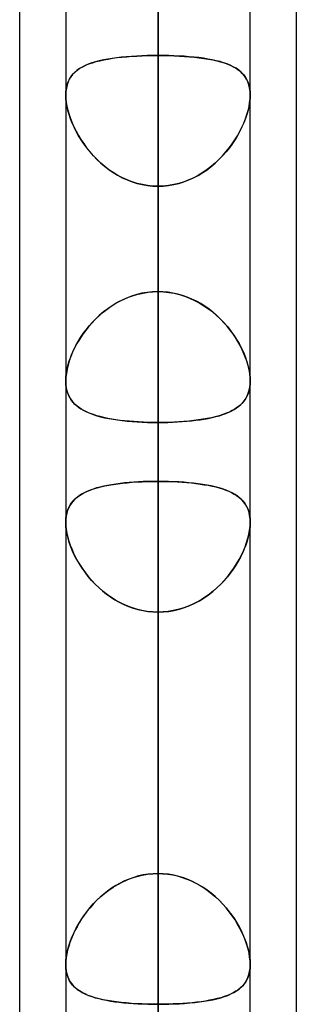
# Model space of a CAD drawing. Header units: millimetres. Extents: x -100 to 120, y -270 to 270.
# Tile 55 of 75: x 47 to 50, y 95 to 106. Entities that reach past the tile are written whole.
import ezdxf

# ---------------------------------------------------------------- set-up
doc = ezdxf.new("R2010")
doc.units = ezdxf.units.MM
doc.layers.add('MAIN-1', color=7, linetype='Continuous')
doc.layers.add('MAIN-2', color=7, linetype='Continuous')

msp = doc.modelspace()

# ---------------------------------------------------------------- linework, layer by layer
at = {"layer": 'MAIN-1'}
for p, q in [((50, 72.595), (50, 139.276)), ((48.489, 0), (48.489, 138.963)), ((46.978, 73.035), (46.978, 138.497)), ((49.496, 0), (49.496, 138.423)), ((47.481, 138.299), (47.481, 0)), ((47.481, 101.948), (47.481, 101.948)), ((47.481, 101.948), (47.481, 101.948)), ((49.496, 101.948), (49.496, 101.948)), ((49.496, 101.948), (49.496, 101.948)), ((47.481, 101.947), (47.481, 101.948)), ((47.481, 101.946), (47.481, 101.947)), ((47.481, 101.947), (47.481, 101.947)), ((47.481, 101.947), (47.481, 101.947)), ((49.496, 101.948), (49.496, 101.948)), ((49.496, 101.948), (49.496, 101.947)), ((49.496, 101.947), (49.496, 101.947)), ((49.496, 101.947), (49.496, 101.947)), ((47.481, 100.409), (47.481, 100.41)), ((47.481, 100.408), (47.481, 100.409)), ((47.481, 100.409), (47.481, 100.409)), ((47.481, 100.407), (47.481, 100.408)), ((47.481, 100.408), (47.481, 100.408)), ((47.481, 100.408), (47.481, 100.408)), ((49.496, 100.413), (49.496, 100.412)), ((49.496, 100.412), (49.496, 100.411)), ((49.496, 100.411), (49.496, 100.41)), ((49.496, 100.41), (49.496, 100.409)), ((49.496, 100.409), (49.496, 100.408)), ((49.496, 100.408), (49.496, 100.407))]:
    msp.add_line(p, q, dxfattribs=at)
at = {"layer": 'MAIN-2'}
for p, q in [((48.489, 139.639), (48.489, 102.922)), ((48.489, 138.963), (48.489, 0)), ((48.489, 101.496), (48.489, 137.625)), ((48.489, 137.431), (48.489, 0)), ((48.489, 0), (48.489, 137.431)), ((48.489, 0), (48.489, 127.737)), ((48.489, 127.737), (48.489, 0)), ((48.489, 126.312), (48.489, 0)), ((48.489, 0), (48.489, 126.312)), ((48.489, 123.922), (48.489, 91.797)), ((48.489, 90.37), (48.489, 121.907)), ((48.489, 0), (48.489, 116.617)), ((48.489, 116.617), (48.489, 0)), ((48.489, 115.192), (48.489, 0)), ((48.489, 0), (48.489, 115.192)), ((48.489, 105.496), (48.489, 115.192)), ((48.489, 115.192), (48.489, 105.496)), ((48.489, 112.619), (48.489, 102.922)), ((48.489, 102.922), (48.489, 112.619)), ((48.489, 100.854), (48.489, 110.545)), ((48.489, 110.545), (48.489, 100.854)), ((48.489, 108.206), (48.489, 80.668)), ((48.489, 106.271), (48.489, 96.58)), ((48.489, 96.58), (48.489, 106.271)), ((48.489, 79.079), (48.489, 106.191)), ((48.256, 105.49), (48.199, 105.486)), ((48.201, 105.487), (48.257, 105.49)), ((48.313, 105.493), (48.256, 105.49)), ((48.257, 105.49), (48.314, 105.493)), ((48.371, 105.494), (48.313, 105.493)), ((48.314, 105.493), (48.372, 105.494)), ((48.43, 105.496), (48.371, 105.494)), ((48.372, 105.494), (48.43, 105.496)), ((48.489, 105.496), (48.43, 105.496)), ((48.43, 105.496), (48.489, 105.496)), ((48.489, 105.496), (48.548, 105.496)), ((48.489, 0), (48.489, 105.496)), ((48.489, 105.496), (48.489, 0)), ((48.547, 105.496), (48.489, 105.496)), ((48.606, 105.494), (48.547, 105.496)), ((48.548, 105.496), (48.607, 105.494)), ((48.663, 105.493), (48.606, 105.494)), ((48.607, 105.494), (48.665, 105.493)), ((48.72, 105.49), (48.663, 105.493)), ((48.665, 105.493), (48.722, 105.49)), ((48.776, 105.487), (48.72, 105.49)), ((48.722, 105.49), (48.778, 105.486)), ((47.693, 105.386), (47.66, 105.37)), ((47.666, 105.373), (47.699, 105.389)), ((47.727, 105.401), (47.693, 105.386)), ((47.699, 105.389), (47.734, 105.404)), ((47.765, 105.415), (47.727, 105.401)), ((47.734, 105.404), (47.772, 105.417)), ((47.805, 105.427), (47.765, 105.415)), ((47.772, 105.417), (47.812, 105.429)), ((47.847, 105.438), (47.805, 105.427)), ((47.812, 105.429), (47.854, 105.439)), ((47.892, 105.448), (47.847, 105.438)), ((47.854, 105.439), (47.898, 105.449)), ((47.939, 105.456), (47.892, 105.448)), ((47.898, 105.449), (47.944, 105.457)), ((47.987, 105.464), (47.939, 105.456)), ((47.944, 105.457), (47.992, 105.465)), ((48.038, 105.471), (47.987, 105.464)), ((47.992, 105.465), (48.042, 105.472)), ((48.09, 105.477), (48.038, 105.471)), ((48.042, 105.472), (48.093, 105.477)), ((48.144, 105.482), (48.09, 105.477)), ((48.093, 105.477), (48.147, 105.482)), ((48.199, 105.486), (48.144, 105.482)), ((48.147, 105.482), (48.201, 105.487)), ((48.831, 105.482), (48.776, 105.487)), ((48.778, 105.486), (48.834, 105.482)), ((48.884, 105.477), (48.831, 105.482)), ((48.834, 105.482), (48.888, 105.477)), ((48.936, 105.472), (48.884, 105.477)), ((48.888, 105.477), (48.94, 105.471)), ((48.986, 105.465), (48.936, 105.472)), ((48.94, 105.471), (48.99, 105.464)), ((49.034, 105.457), (48.986, 105.465)), ((48.99, 105.464), (49.039, 105.456)), ((49.08, 105.449), (49.034, 105.457)), ((49.039, 105.456), (49.086, 105.448)), ((49.124, 105.439), (49.08, 105.449)), ((49.086, 105.448), (49.13, 105.438)), ((49.166, 105.429), (49.124, 105.439)), ((49.13, 105.438), (49.173, 105.427)), ((49.205, 105.417), (49.166, 105.429)), ((49.173, 105.427), (49.213, 105.415)), ((49.243, 105.404), (49.205, 105.417)), ((49.213, 105.415), (49.25, 105.401)), ((49.278, 105.389), (49.243, 105.404)), ((49.25, 105.401), (49.285, 105.386)), ((49.311, 105.373), (49.278, 105.389)), ((49.285, 105.386), (49.317, 105.37)), ((47.556, 105.29), (47.537, 105.264)), ((47.539, 105.267), (47.559, 105.292)), ((47.579, 105.312), (47.556, 105.29)), ((47.559, 105.292), (47.582, 105.315)), ((47.603, 105.333), (47.579, 105.312)), ((47.582, 105.315), (47.607, 105.337)), ((47.63, 105.353), (47.603, 105.333)), ((47.607, 105.337), (47.635, 105.356)), ((47.66, 105.37), (47.63, 105.353)), ((47.635, 105.356), (47.666, 105.373)), ((49.342, 105.356), (49.311, 105.373)), ((49.317, 105.37), (49.347, 105.353)), ((49.37, 105.337), (49.342, 105.356)), ((49.347, 105.353), (49.374, 105.333)), ((49.396, 105.315), (49.37, 105.337)), ((49.374, 105.333), (49.399, 105.312)), ((49.419, 105.292), (49.396, 105.315)), ((49.399, 105.312), (49.421, 105.29)), ((49.439, 105.267), (49.419, 105.292)), ((49.421, 105.29), (49.441, 105.264)), ((47.488, 105.142), (47.496, 105.177)), ((47.495, 105.175), (47.488, 105.141)), ((47.506, 105.208), (47.495, 105.175)), ((47.496, 105.177), (47.507, 105.21)), ((47.52, 105.237), (47.506, 105.208)), ((47.507, 105.21), (47.522, 105.239)), ((47.537, 105.264), (47.52, 105.237)), ((47.522, 105.239), (47.539, 105.267)), ((49.456, 105.239), (49.439, 105.267)), ((49.441, 105.264), (49.457, 105.237)), ((49.47, 105.21), (49.456, 105.239)), ((49.457, 105.237), (49.471, 105.208)), ((49.482, 105.177), (49.47, 105.21)), ((49.471, 105.208), (49.482, 105.175)), ((49.49, 105.142), (49.482, 105.177)), ((49.482, 105.175), (49.49, 105.141)), ((47.481, 105.065), (47.483, 105.105)), ((47.483, 105.104), (47.481, 105.065)), ((47.481, 105.065), (47.483, 105.026)), ((47.483, 105.026), (47.481, 105.065)), ((47.483, 105.105), (47.488, 105.142)), ((47.488, 105.141), (47.483, 105.104)), ((49.495, 105.105), (49.49, 105.142)), ((49.49, 105.141), (49.495, 105.104)), ((49.496, 105.065), (49.495, 105.105)), ((49.495, 105.104), (49.496, 105.065)), ((49.496, 105.065), (49.495, 105.026)), ((49.495, 105.026), (49.496, 105.065)), ((47.483, 105.026), (47.487, 104.985)), ((47.487, 104.984), (47.483, 105.026)), ((47.487, 104.985), (47.494, 104.942)), ((47.495, 104.941), (47.487, 104.984)), ((49.49, 104.985), (49.483, 104.942)), ((49.483, 104.941), (49.49, 104.984)), ((49.495, 105.026), (49.49, 104.985)), ((49.49, 104.984), (49.495, 105.026)), ((47.494, 104.942), (47.505, 104.898)), ((47.505, 104.896), (47.495, 104.941)), ((47.505, 104.898), (47.517, 104.853)), ((47.518, 104.851), (47.505, 104.896)), ((47.517, 104.853), (47.533, 104.808)), ((47.534, 104.805), (47.518, 104.851)), ((49.444, 104.805), (49.459, 104.851)), ((49.46, 104.853), (49.445, 104.808)), ((49.459, 104.851), (49.472, 104.896)), ((49.473, 104.898), (49.46, 104.853)), ((49.472, 104.896), (49.483, 104.941)), ((49.483, 104.942), (49.473, 104.898)), ((47.533, 104.808), (47.551, 104.762)), ((47.552, 104.759), (47.534, 104.805)), ((47.551, 104.762), (47.571, 104.717)), ((47.573, 104.713), (47.552, 104.759)), ((49.405, 104.713), (49.425, 104.759)), ((49.427, 104.762), (49.406, 104.717)), ((49.425, 104.759), (49.444, 104.805)), ((49.445, 104.808), (49.427, 104.762)), ((47.571, 104.717), (47.594, 104.671)), ((47.596, 104.667), (47.573, 104.713)), ((47.594, 104.671), (47.619, 104.625)), ((47.621, 104.621), (47.596, 104.667)), ((49.356, 104.621), (49.382, 104.667)), ((49.384, 104.671), (49.358, 104.625)), ((49.382, 104.667), (49.405, 104.713)), ((49.406, 104.717), (49.384, 104.671)), ((47.619, 104.625), (47.647, 104.58)), ((47.649, 104.576), (47.621, 104.621)), ((47.647, 104.58), (47.677, 104.535)), ((47.679, 104.532), (47.649, 104.576)), ((47.677, 104.535), (47.709, 104.491)), ((47.711, 104.488), (47.679, 104.532)), ((49.266, 104.488), (49.299, 104.532)), ((49.301, 104.535), (49.269, 104.491)), ((49.299, 104.532), (49.329, 104.576)), ((49.331, 104.58), (49.301, 104.535)), ((49.329, 104.576), (49.356, 104.621)), ((49.358, 104.625), (49.331, 104.58)), ((47.709, 104.491), (47.744, 104.447)), ((47.746, 104.445), (47.711, 104.488)), ((47.744, 104.447), (47.781, 104.405)), ((47.783, 104.403), (47.746, 104.445)), ((49.195, 104.403), (49.231, 104.445)), ((49.234, 104.447), (49.197, 104.405)), ((49.231, 104.445), (49.266, 104.488)), ((49.269, 104.491), (49.234, 104.447)), ((47.781, 104.405), (47.82, 104.364)), ((47.822, 104.362), (47.783, 104.403)), ((47.82, 104.364), (47.861, 104.325)), ((47.864, 104.323), (47.822, 104.362)), ((47.861, 104.325), (47.905, 104.288)), ((47.907, 104.286), (47.864, 104.323)), ((49.07, 104.286), (49.114, 104.323)), ((49.116, 104.325), (49.072, 104.288)), ((49.114, 104.323), (49.155, 104.362)), ((49.157, 104.364), (49.116, 104.325)), ((49.155, 104.362), (49.195, 104.403)), ((49.197, 104.405), (49.157, 104.364)), ((47.905, 104.288), (47.95, 104.253)), ((47.953, 104.251), (47.907, 104.286)), ((47.95, 104.253), (47.998, 104.221)), ((48, 104.219), (47.953, 104.251)), ((47.998, 104.221), (48.047, 104.191)), ((48.049, 104.189), (48, 104.219)), ((48.928, 104.189), (48.977, 104.219)), ((48.98, 104.221), (48.93, 104.191)), ((48.977, 104.219), (49.025, 104.251)), ((49.027, 104.253), (48.98, 104.221)), ((49.025, 104.251), (49.07, 104.286)), ((49.072, 104.288), (49.027, 104.253)), ((48.047, 104.191), (48.098, 104.164)), ((48.1, 104.162), (48.049, 104.189)), ((48.098, 104.164), (48.151, 104.14)), ((48.153, 104.139), (48.1, 104.162)), ((48.151, 104.14), (48.205, 104.119)), ((48.207, 104.118), (48.153, 104.139)), ((48.205, 104.119), (48.26, 104.101)), ((48.262, 104.101), (48.207, 104.118)), ((48.26, 104.101), (48.316, 104.088)), ((48.318, 104.088), (48.262, 104.101)), ((48.66, 104.088), (48.716, 104.101)), ((48.718, 104.101), (48.661, 104.088)), ((48.716, 104.101), (48.771, 104.118)), ((48.773, 104.119), (48.718, 104.101)), ((48.771, 104.118), (48.825, 104.139)), ((48.827, 104.14), (48.773, 104.119)), ((48.825, 104.139), (48.877, 104.162)), ((48.879, 104.164), (48.827, 104.14)), ((48.877, 104.162), (48.928, 104.189)), ((48.93, 104.191), (48.879, 104.164)), ((48.316, 104.088), (48.373, 104.078)), ((48.374, 104.078), (48.318, 104.088)), ((48.373, 104.078), (48.431, 104.072)), ((48.431, 104.072), (48.374, 104.078)), ((48.431, 104.072), (48.489, 104.07)), ((48.489, 104.07), (48.431, 104.072)), ((48.547, 104.072), (48.489, 104.07)), ((48.489, 104.07), (48.546, 104.072)), ((48.489, 104.07), (48.489, 0)), ((48.489, 0), (48.489, 104.07)), ((48.489, 94.373), (48.489, 104.07)), ((48.489, 104.07), (48.489, 94.373)), ((48.546, 104.072), (48.603, 104.078)), ((48.605, 104.078), (48.547, 104.072)), ((48.603, 104.078), (48.66, 104.088)), ((48.661, 104.088), (48.605, 104.078)), ((48.371, 102.914), (48.313, 102.904)), ((48.326, 102.907), (48.38, 102.915)), ((48.43, 102.92), (48.371, 102.914)), ((48.38, 102.915), (48.434, 102.92)), ((48.489, 102.922), (48.43, 102.92)), ((48.434, 102.92), (48.489, 102.922)), ((48.489, 102.922), (48.548, 102.92)), ((48.543, 102.92), (48.489, 102.922)), ((48.598, 102.915), (48.543, 102.92)), ((48.548, 102.92), (48.607, 102.914)), ((48.652, 102.907), (48.598, 102.915)), ((48.607, 102.914), (48.665, 102.904)), ((48.022, 102.791), (48.069, 102.817)), ((48.09, 102.827), (48.038, 102.8)), ((48.069, 102.817), (48.118, 102.841)), ((48.144, 102.852), (48.09, 102.827)), ((48.118, 102.841), (48.168, 102.862)), ((48.199, 102.873), (48.144, 102.852)), ((48.168, 102.862), (48.22, 102.88)), ((48.256, 102.89), (48.199, 102.873)), ((48.22, 102.88), (48.272, 102.895)), ((48.313, 102.904), (48.256, 102.89)), ((48.272, 102.895), (48.326, 102.907)), ((48.705, 102.895), (48.652, 102.907)), ((48.665, 102.904), (48.722, 102.89)), ((48.758, 102.88), (48.705, 102.895)), ((48.722, 102.89), (48.778, 102.873)), ((48.809, 102.862), (48.758, 102.88)), ((48.778, 102.873), (48.834, 102.852)), ((48.859, 102.841), (48.809, 102.862)), ((48.834, 102.852), (48.888, 102.827)), ((48.908, 102.817), (48.859, 102.841)), ((48.888, 102.827), (48.94, 102.8)), ((48.956, 102.791), (48.908, 102.817)), ((47.892, 102.7), (47.847, 102.662)), ((47.889, 102.698), (47.932, 102.731)), ((47.939, 102.736), (47.892, 102.7)), ((47.932, 102.731), (47.976, 102.762)), ((47.987, 102.769), (47.939, 102.736)), ((47.976, 102.762), (48.022, 102.791)), ((48.038, 102.8), (47.987, 102.769)), ((48.94, 102.8), (48.99, 102.769)), ((49.002, 102.762), (48.956, 102.791)), ((48.99, 102.769), (49.039, 102.736)), ((49.046, 102.731), (49.002, 102.762)), ((49.039, 102.736), (49.086, 102.7)), ((49.088, 102.698), (49.046, 102.731)), ((49.086, 102.7), (49.13, 102.662)), ((47.805, 102.622), (47.765, 102.58)), ((47.772, 102.588), (47.809, 102.626)), ((47.847, 102.662), (47.805, 102.622)), ((47.809, 102.626), (47.848, 102.663)), ((47.848, 102.663), (47.889, 102.698)), ((49.129, 102.663), (49.088, 102.698)), ((49.168, 102.626), (49.129, 102.663)), ((49.13, 102.662), (49.173, 102.622)), ((49.205, 102.588), (49.168, 102.626)), ((49.173, 102.622), (49.213, 102.58)), ((47.693, 102.492), (47.66, 102.447)), ((47.673, 102.465), (47.704, 102.507)), ((47.728, 102.537), (47.693, 102.492)), ((47.704, 102.507), (47.737, 102.548)), ((47.765, 102.58), (47.728, 102.537)), ((47.737, 102.548), (47.772, 102.588)), ((49.241, 102.548), (49.205, 102.588)), ((49.213, 102.58), (49.25, 102.537)), ((49.274, 102.507), (49.241, 102.548)), ((49.25, 102.537), (49.285, 102.492)), ((49.305, 102.465), (49.274, 102.507)), ((49.285, 102.492), (49.317, 102.447)), ((47.592, 102.334), (47.616, 102.378)), ((47.63, 102.401), (47.603, 102.355)), ((47.616, 102.378), (47.643, 102.422)), ((47.66, 102.447), (47.63, 102.401)), ((47.643, 102.422), (47.673, 102.465)), ((49.334, 102.422), (49.305, 102.465)), ((49.317, 102.447), (49.347, 102.401)), ((49.361, 102.378), (49.334, 102.422)), ((49.347, 102.401), (49.374, 102.355)), ((49.386, 102.334), (49.361, 102.378)), ((47.549, 102.244), (47.569, 102.289)), ((47.578, 102.308), (47.556, 102.261)), ((47.569, 102.289), (47.592, 102.334)), ((47.603, 102.355), (47.578, 102.308)), ((49.374, 102.355), (49.399, 102.308)), ((49.408, 102.289), (49.386, 102.334)), ((49.399, 102.308), (49.421, 102.261)), ((49.428, 102.244), (49.408, 102.289)), ((47.52, 102.168), (47.506, 102.121)), ((47.516, 102.156), (47.532, 102.2)), ((47.537, 102.214), (47.52, 102.168)), ((47.532, 102.2), (47.549, 102.244)), ((47.556, 102.261), (47.537, 102.214)), ((49.421, 102.261), (49.441, 102.214)), ((49.446, 102.2), (49.428, 102.244)), ((49.441, 102.214), (49.457, 102.168)), ((49.461, 102.156), (49.446, 102.2)), ((49.457, 102.168), (49.471, 102.121)), ((47.487, 102.027), (47.494, 102.069)), ((47.495, 102.076), (47.488, 102.031)), ((47.494, 102.069), (47.504, 102.112)), ((47.506, 102.121), (47.495, 102.076)), ((47.504, 102.112), (47.516, 102.156)), ((49.474, 102.112), (49.461, 102.156)), ((49.471, 102.121), (49.482, 102.076)), ((49.484, 102.069), (49.474, 102.112)), ((49.482, 102.076), (49.49, 102.031)), ((49.491, 102.027), (49.484, 102.069)), ((47.483, 101.989), (47.481, 101.948)), ((47.481, 101.948), (47.483, 101.987)), ((47.481, 101.948), (47.483, 101.911)), ((47.488, 102.031), (47.483, 101.989)), ((47.483, 101.987), (47.487, 102.027)), ((49.49, 102.031), (49.495, 101.989)), ((49.495, 101.987), (49.491, 102.027)), ((49.495, 101.989), (49.496, 101.948)), ((49.496, 101.948), (49.495, 101.987)), ((49.495, 101.913), (49.496, 101.948)), ((47.483, 101.911), (47.481, 101.946)), ((47.487, 101.877), (47.483, 101.911)), ((47.483, 101.911), (47.487, 101.875)), ((47.493, 101.845), (47.487, 101.877)), ((47.487, 101.875), (47.494, 101.841)), ((47.503, 101.815), (47.493, 101.845)), ((47.494, 101.841), (47.505, 101.81)), ((49.475, 101.816), (49.485, 101.847)), ((49.49, 101.874), (49.483, 101.84)), ((49.485, 101.847), (49.491, 101.879)), ((49.495, 101.909), (49.49, 101.874)), ((49.491, 101.879), (49.495, 101.913)), ((49.496, 101.947), (49.495, 101.909)), ((47.514, 101.787), (47.503, 101.815)), ((47.505, 101.81), (47.517, 101.78)), ((47.528, 101.76), (47.514, 101.787)), ((47.517, 101.78), (47.533, 101.753)), ((47.544, 101.736), (47.528, 101.76)), ((47.533, 101.753), (47.551, 101.728)), ((47.563, 101.713), (47.544, 101.736)), ((49.416, 101.714), (49.434, 101.737)), ((49.444, 101.752), (49.426, 101.727)), ((49.434, 101.737), (49.45, 101.762)), ((49.46, 101.779), (49.444, 101.752)), ((49.45, 101.762), (49.464, 101.788)), ((49.473, 101.809), (49.46, 101.779)), ((49.464, 101.788), (49.475, 101.816)), ((49.483, 101.84), (49.473, 101.809)), ((47.551, 101.728), (47.571, 101.704)), ((47.583, 101.692), (47.563, 101.713)), ((47.571, 101.704), (47.594, 101.683)), ((47.606, 101.673), (47.583, 101.692)), ((47.594, 101.683), (47.619, 101.663)), ((47.63, 101.655), (47.606, 101.673)), ((47.619, 101.663), (47.647, 101.644)), ((47.656, 101.638), (47.63, 101.655)), ((47.647, 101.644), (47.677, 101.627)), ((47.685, 101.622), (47.656, 101.638)), ((47.677, 101.627), (47.709, 101.611)), ((49.3, 101.626), (49.268, 101.61)), ((49.294, 101.623), (49.322, 101.638)), ((49.33, 101.643), (49.3, 101.626)), ((49.322, 101.638), (49.348, 101.655)), ((49.358, 101.662), (49.33, 101.643)), ((49.348, 101.655), (49.373, 101.674)), ((49.383, 101.682), (49.358, 101.662)), ((49.373, 101.674), (49.395, 101.693)), ((49.406, 101.704), (49.383, 101.682)), ((49.395, 101.693), (49.416, 101.714)), ((49.426, 101.727), (49.406, 101.704)), ((47.715, 101.608), (47.685, 101.622)), ((47.709, 101.611), (47.744, 101.596)), ((47.748, 101.594), (47.715, 101.608)), ((47.744, 101.596), (47.781, 101.582)), ((47.783, 101.582), (47.748, 101.594)), ((47.781, 101.582), (47.82, 101.57)), ((47.819, 101.57), (47.783, 101.582)), ((47.858, 101.56), (47.819, 101.57)), ((47.82, 101.57), (47.861, 101.559)), ((47.898, 101.55), (47.858, 101.56)), ((47.861, 101.559), (47.905, 101.548)), ((47.94, 101.541), (47.898, 101.55)), ((47.905, 101.548), (47.95, 101.539)), ((47.984, 101.533), (47.94, 101.541)), ((47.95, 101.539), (47.998, 101.531)), ((48.029, 101.526), (47.984, 101.533)), ((47.998, 101.531), (48.047, 101.523)), ((48.076, 101.519), (48.029, 101.526)), ((48.047, 101.523), (48.098, 101.517)), ((48.124, 101.514), (48.076, 101.519)), ((48.854, 101.514), (48.902, 101.52)), ((48.93, 101.523), (48.879, 101.517)), ((48.902, 101.52), (48.949, 101.526)), ((48.979, 101.531), (48.93, 101.523)), ((48.949, 101.526), (48.994, 101.533)), ((49.027, 101.539), (48.979, 101.531)), ((48.994, 101.533), (49.038, 101.541)), ((49.072, 101.548), (49.027, 101.539)), ((49.038, 101.541), (49.08, 101.55)), ((49.115, 101.558), (49.072, 101.548)), ((49.08, 101.55), (49.121, 101.56)), ((49.157, 101.57), (49.115, 101.558)), ((49.121, 101.56), (49.159, 101.57)), ((49.196, 101.582), (49.157, 101.57)), ((49.159, 101.57), (49.196, 101.582)), ((49.233, 101.596), (49.196, 101.582)), ((49.196, 101.582), (49.23, 101.595)), ((49.23, 101.595), (49.263, 101.608)), ((49.268, 101.61), (49.233, 101.596)), ((49.263, 101.608), (49.294, 101.623)), ((48.098, 101.517), (48.151, 101.511)), ((48.174, 101.509), (48.124, 101.514)), ((48.151, 101.511), (48.205, 101.506)), ((48.225, 101.505), (48.174, 101.509)), ((48.205, 101.506), (48.26, 101.503)), ((48.276, 101.502), (48.225, 101.505)), ((48.26, 101.503), (48.316, 101.5)), ((48.329, 101.499), (48.276, 101.502)), ((48.316, 101.5), (48.373, 101.497)), ((48.382, 101.497), (48.329, 101.499)), ((48.373, 101.497), (48.43, 101.496)), ((48.435, 101.496), (48.382, 101.497)), ((48.43, 101.496), (48.489, 101.496)), ((48.489, 101.496), (48.435, 101.496)), ((48.547, 101.496), (48.489, 101.496)), ((48.489, 101.496), (48.543, 101.496)), ((48.489, 101.496), (48.489, 91.797)), ((48.489, 91.797), (48.489, 101.496)), ((48.543, 101.496), (48.596, 101.497)), ((48.604, 101.497), (48.547, 101.496)), ((48.596, 101.497), (48.649, 101.499)), ((48.661, 101.5), (48.604, 101.497)), ((48.649, 101.499), (48.701, 101.502)), ((48.717, 101.503), (48.661, 101.5)), ((48.701, 101.502), (48.753, 101.505)), ((48.772, 101.506), (48.717, 101.503)), ((48.753, 101.505), (48.804, 101.509)), ((48.826, 101.511), (48.772, 101.506)), ((48.804, 101.509), (48.854, 101.514)), ((48.879, 101.517), (48.826, 101.511)), ((47.746, 100.758), (47.784, 100.771)), ((47.781, 100.77), (47.746, 100.758)), ((47.817, 100.782), (47.781, 100.77)), ((47.784, 100.771), (47.823, 100.783)), ((47.856, 100.792), (47.817, 100.782)), ((47.823, 100.783), (47.864, 100.794)), ((47.896, 100.802), (47.856, 100.792)), ((47.864, 100.794), (47.908, 100.804)), ((47.938, 100.81), (47.896, 100.802)), ((47.908, 100.804), (47.953, 100.813)), ((47.982, 100.818), (47.938, 100.81)), ((47.953, 100.813), (48, 100.821)), ((48.028, 100.825), (47.982, 100.818)), ((48, 100.821), (48.049, 100.828)), ((48.075, 100.831), (48.028, 100.825)), ((48.049, 100.828), (48.1, 100.834)), ((48.123, 100.837), (48.075, 100.831)), ((48.1, 100.834), (48.153, 100.839)), ((48.173, 100.841), (48.123, 100.837)), ((48.153, 100.839), (48.206, 100.844)), ((48.224, 100.845), (48.173, 100.841)), ((48.206, 100.844), (48.261, 100.848)), ((48.275, 100.848), (48.224, 100.845)), ((48.261, 100.848), (48.317, 100.85)), ((48.328, 100.851), (48.275, 100.848)), ((48.317, 100.85), (48.374, 100.853)), ((48.381, 100.853), (48.328, 100.851)), ((48.374, 100.853), (48.431, 100.854)), ((48.435, 100.854), (48.381, 100.853)), ((48.431, 100.854), (48.489, 100.854)), ((48.489, 100.854), (48.435, 100.854)), ((48.489, 100.854), (48.543, 100.854)), ((48.489, 96.58), (48.489, 100.854)), ((48.489, 100.854), (48.489, 96.58)), ((48.546, 100.854), (48.489, 100.854)), ((48.543, 100.854), (48.596, 100.853)), ((48.604, 100.853), (48.546, 100.854)), ((48.596, 100.853), (48.649, 100.851)), ((48.661, 100.85), (48.604, 100.853)), ((48.649, 100.851), (48.701, 100.849)), ((48.717, 100.848), (48.661, 100.85)), ((48.701, 100.849), (48.752, 100.845)), ((48.772, 100.844), (48.717, 100.848)), ((48.752, 100.845), (48.803, 100.841)), ((48.826, 100.839), (48.772, 100.844)), ((48.803, 100.841), (48.853, 100.837)), ((48.878, 100.834), (48.826, 100.839)), ((48.853, 100.837), (48.901, 100.831)), ((48.929, 100.828), (48.878, 100.834)), ((48.901, 100.831), (48.948, 100.825)), ((48.978, 100.821), (48.929, 100.828)), ((48.948, 100.825), (48.993, 100.818)), ((49.025, 100.813), (48.978, 100.821)), ((48.993, 100.818), (49.037, 100.811)), ((49.071, 100.804), (49.025, 100.813)), ((49.037, 100.811), (49.079, 100.802)), ((49.114, 100.794), (49.071, 100.804)), ((49.079, 100.802), (49.119, 100.793)), ((49.156, 100.783), (49.114, 100.794)), ((49.119, 100.793), (49.158, 100.782)), ((49.195, 100.771), (49.156, 100.783)), ((49.158, 100.782), (49.194, 100.771)), ((49.194, 100.771), (49.229, 100.759)), ((49.232, 100.758), (49.195, 100.771)), ((47.581, 100.66), (47.561, 100.639)), ((47.573, 100.652), (47.595, 100.673)), ((47.604, 100.68), (47.581, 100.66)), ((47.595, 100.673), (47.621, 100.693)), ((47.628, 100.698), (47.604, 100.68)), ((47.621, 100.693), (47.649, 100.711)), ((47.654, 100.715), (47.628, 100.698)), ((47.649, 100.711), (47.679, 100.728)), ((47.683, 100.73), (47.654, 100.715)), ((47.679, 100.728), (47.711, 100.744)), ((47.713, 100.745), (47.683, 100.73)), ((47.711, 100.744), (47.746, 100.758)), ((47.746, 100.758), (47.713, 100.745)), ((49.229, 100.759), (49.261, 100.746)), ((49.267, 100.743), (49.232, 100.758)), ((49.261, 100.746), (49.292, 100.731)), ((49.3, 100.728), (49.267, 100.743)), ((49.292, 100.731), (49.32, 100.716)), ((49.33, 100.711), (49.3, 100.728)), ((49.32, 100.716), (49.347, 100.7)), ((49.358, 100.692), (49.33, 100.711)), ((49.347, 100.7), (49.371, 100.682)), ((49.383, 100.672), (49.358, 100.692)), ((49.371, 100.682), (49.394, 100.663)), ((49.406, 100.651), (49.383, 100.672)), ((49.394, 100.663), (49.414, 100.642)), ((47.513, 100.566), (47.502, 100.538)), ((47.505, 100.548), (47.518, 100.577)), ((47.527, 100.592), (47.513, 100.566)), ((47.518, 100.577), (47.534, 100.604)), ((47.543, 100.617), (47.527, 100.592)), ((47.534, 100.604), (47.552, 100.629)), ((47.561, 100.639), (47.543, 100.617)), ((47.552, 100.629), (47.573, 100.652)), ((49.426, 100.628), (49.406, 100.651)), ((49.414, 100.642), (49.432, 100.62)), ((49.444, 100.602), (49.426, 100.628)), ((49.432, 100.62), (49.449, 100.596)), ((49.46, 100.575), (49.444, 100.602)), ((49.449, 100.596), (49.463, 100.57)), ((49.473, 100.546), (49.46, 100.575)), ((49.463, 100.57), (49.474, 100.542)), ((47.481, 100.41), (47.483, 100.447)), ((47.486, 100.476), (47.482, 100.442)), ((47.483, 100.447), (47.487, 100.483)), ((47.493, 100.508), (47.486, 100.476)), ((47.487, 100.483), (47.495, 100.516)), ((47.502, 100.538), (47.493, 100.508)), ((47.495, 100.516), (47.505, 100.548)), ((49.483, 100.514), (49.473, 100.546)), ((49.474, 100.542), (49.484, 100.513)), ((49.49, 100.481), (49.483, 100.514)), ((49.484, 100.513), (49.49, 100.481)), ((49.49, 100.481), (49.495, 100.448)), ((49.495, 100.445), (49.49, 100.481)), ((49.495, 100.448), (49.496, 100.413)), ((47.482, 100.442), (47.481, 100.407)), ((47.481, 100.407), (47.483, 100.369)), ((47.483, 100.367), (47.481, 100.407)), ((47.483, 100.369), (47.487, 100.33)), ((47.487, 100.324), (47.483, 100.367)), ((49.49, 100.324), (49.495, 100.367)), ((49.495, 100.369), (49.491, 100.33)), ((49.496, 100.407), (49.495, 100.445)), ((49.496, 100.407), (49.495, 100.369)), ((49.495, 100.367), (49.496, 100.407)), ((47.487, 100.33), (47.494, 100.289)), ((47.495, 100.28), (47.487, 100.324)), ((47.494, 100.289), (47.503, 100.247)), ((47.506, 100.234), (47.495, 100.28)), ((47.503, 100.247), (47.515, 100.204)), ((47.52, 100.188), (47.506, 100.234)), ((49.457, 100.188), (49.471, 100.234)), ((49.474, 100.247), (49.462, 100.204)), ((49.471, 100.234), (49.482, 100.28)), ((49.484, 100.289), (49.474, 100.247)), ((49.482, 100.28), (49.49, 100.324)), ((49.491, 100.33), (49.484, 100.289)), ((47.515, 100.204), (47.53, 100.16)), ((47.537, 100.141), (47.52, 100.188)), ((47.53, 100.16), (47.547, 100.117)), ((47.556, 100.094), (47.537, 100.141)), ((49.421, 100.094), (49.441, 100.141)), ((49.448, 100.16), (49.431, 100.117)), ((49.441, 100.141), (49.457, 100.188)), ((49.462, 100.204), (49.448, 100.16)), ((47.547, 100.117), (47.566, 100.073)), ((47.578, 100.047), (47.556, 100.094)), ((47.566, 100.073), (47.588, 100.029)), ((47.603, 100.001), (47.578, 100.047)), ((47.588, 100.029), (47.611, 99.985)), ((49.39, 100.029), (49.366, 99.985)), ((49.375, 100.001), (49.399, 100.047)), ((49.412, 100.073), (49.39, 100.029)), ((49.399, 100.047), (49.421, 100.094)), ((49.431, 100.117), (49.412, 100.073)), ((47.63, 99.954), (47.603, 100.001)), ((47.611, 99.985), (47.638, 99.942)), ((47.659, 99.908), (47.63, 99.954)), ((47.638, 99.942), (47.666, 99.898)), ((49.34, 99.942), (49.311, 99.898)), ((49.318, 99.908), (49.348, 99.954)), ((49.366, 99.985), (49.34, 99.942)), ((49.348, 99.954), (49.375, 100.001)), ((47.692, 99.863), (47.659, 99.908)), ((47.666, 99.898), (47.697, 99.856)), ((47.726, 99.818), (47.692, 99.863)), ((47.697, 99.856), (47.73, 99.814)), ((47.764, 99.775), (47.726, 99.818)), ((47.73, 99.814), (47.765, 99.774)), ((49.248, 99.814), (49.213, 99.774)), ((49.214, 99.775), (49.251, 99.818)), ((49.281, 99.856), (49.248, 99.814)), ((49.251, 99.818), (49.286, 99.863)), ((49.311, 99.898), (49.281, 99.856)), ((49.286, 99.863), (49.318, 99.908)), ((47.803, 99.733), (47.764, 99.775)), ((47.765, 99.774), (47.802, 99.734)), ((47.802, 99.734), (47.841, 99.696)), ((47.845, 99.693), (47.803, 99.733)), ((47.841, 99.696), (47.882, 99.66)), ((49.136, 99.696), (49.095, 99.66)), ((49.132, 99.693), (49.174, 99.733)), ((49.175, 99.734), (49.136, 99.696)), ((49.174, 99.733), (49.214, 99.775)), ((49.213, 99.774), (49.175, 99.734)), ((47.89, 99.654), (47.845, 99.693)), ((47.882, 99.66), (47.925, 99.626)), ((47.937, 99.618), (47.89, 99.654)), ((47.925, 99.626), (47.97, 99.594)), ((47.985, 99.584), (47.937, 99.618)), ((47.97, 99.594), (48.017, 99.564)), ((49.007, 99.594), (48.961, 99.564)), ((48.992, 99.584), (49.041, 99.618)), ((49.052, 99.626), (49.007, 99.594)), ((49.041, 99.618), (49.088, 99.654)), ((49.095, 99.66), (49.052, 99.626)), ((49.088, 99.654), (49.132, 99.693)), ((48.036, 99.553), (47.985, 99.584)), ((48.017, 99.564), (48.065, 99.537)), ((48.088, 99.525), (48.036, 99.553)), ((48.065, 99.537), (48.114, 99.513)), ((48.142, 99.5), (48.088, 99.525)), ((48.114, 99.513), (48.165, 99.491)), ((48.198, 99.479), (48.142, 99.5)), ((48.165, 99.491), (48.217, 99.472)), ((48.812, 99.491), (48.76, 99.472)), ((48.78, 99.479), (48.836, 99.5)), ((48.863, 99.513), (48.812, 99.491)), ((48.836, 99.5), (48.89, 99.525)), ((48.913, 99.537), (48.863, 99.513)), ((48.89, 99.525), (48.942, 99.553)), ((48.961, 99.564), (48.913, 99.537)), ((48.942, 99.553), (48.992, 99.584)), ((48.254, 99.461), (48.198, 99.479)), ((48.217, 99.472), (48.27, 99.457)), ((48.312, 99.447), (48.254, 99.461)), ((48.27, 99.457), (48.324, 99.445)), ((48.37, 99.437), (48.312, 99.447)), ((48.324, 99.445), (48.378, 99.436)), ((48.429, 99.431), (48.37, 99.437)), ((48.378, 99.436), (48.433, 99.431)), ((48.489, 99.429), (48.429, 99.431)), ((48.433, 99.431), (48.489, 99.429)), ((48.544, 99.431), (48.489, 99.429)), ((48.489, 99.429), (48.548, 99.431)), ((48.489, 99.429), (48.489, 95.155)), ((48.489, 95.155), (48.489, 99.429)), ((48.489, 89.738), (48.489, 99.429)), ((48.489, 99.429), (48.489, 89.738)), ((48.599, 99.436), (48.544, 99.431)), ((48.548, 99.431), (48.607, 99.437)), ((48.654, 99.445), (48.599, 99.436)), ((48.607, 99.437), (48.666, 99.447)), ((48.707, 99.457), (48.654, 99.445)), ((48.666, 99.447), (48.723, 99.461)), ((48.76, 99.472), (48.707, 99.457)), ((48.723, 99.461), (48.78, 99.479)), ((48.049, 96.461), (48.099, 96.487)), ((48.123, 96.499), (48.075, 96.475)), ((48.099, 96.487), (48.152, 96.511)), ((48.173, 96.52), (48.123, 96.499)), ((48.152, 96.511), (48.206, 96.532)), ((48.224, 96.538), (48.173, 96.52)), ((48.206, 96.532), (48.261, 96.549)), ((48.275, 96.553), (48.224, 96.538)), ((48.261, 96.549), (48.317, 96.562)), ((48.328, 96.564), (48.275, 96.553)), ((48.317, 96.562), (48.374, 96.572)), ((48.381, 96.573), (48.328, 96.564)), ((48.374, 96.572), (48.431, 96.578)), ((48.435, 96.578), (48.381, 96.573)), ((48.431, 96.578), (48.489, 96.58)), ((48.489, 96.58), (48.435, 96.578)), ((48.546, 96.578), (48.489, 96.58)), ((48.489, 96.58), (48.543, 96.578)), ((48.543, 96.578), (48.596, 96.573)), ((48.604, 96.572), (48.546, 96.578)), ((48.596, 96.573), (48.65, 96.564)), ((48.661, 96.562), (48.604, 96.572)), ((48.65, 96.564), (48.702, 96.553)), ((48.717, 96.549), (48.661, 96.562)), ((48.702, 96.553), (48.754, 96.538)), ((48.772, 96.532), (48.717, 96.549)), ((48.754, 96.538), (48.805, 96.52)), ((48.826, 96.511), (48.772, 96.532)), ((48.805, 96.52), (48.854, 96.499)), ((48.878, 96.487), (48.826, 96.511)), ((48.854, 96.499), (48.903, 96.475)), ((48.929, 96.461), (48.878, 96.487)), ((47.938, 96.389), (47.896, 96.356)), ((47.907, 96.365), (47.952, 96.399)), ((47.982, 96.42), (47.938, 96.389)), ((47.952, 96.399), (48, 96.431)), ((48.028, 96.449), (47.982, 96.42)), ((48, 96.431), (48.049, 96.461)), ((48.075, 96.475), (48.028, 96.449)), ((48.903, 96.475), (48.95, 96.449)), ((48.978, 96.431), (48.929, 96.461)), ((48.95, 96.449), (48.995, 96.42)), ((49.025, 96.399), (48.978, 96.431)), ((48.995, 96.42), (49.039, 96.389)), ((49.071, 96.365), (49.025, 96.399)), ((49.039, 96.389), (49.081, 96.356)), ((47.817, 96.285), (47.781, 96.247)), ((47.782, 96.249), (47.822, 96.289)), ((47.856, 96.321), (47.817, 96.285)), ((47.822, 96.289), (47.863, 96.328)), ((47.896, 96.356), (47.856, 96.321)), ((47.863, 96.328), (47.907, 96.365)), ((49.114, 96.328), (49.071, 96.365)), ((49.081, 96.356), (49.122, 96.321)), ((49.156, 96.289), (49.114, 96.328)), ((49.122, 96.321), (49.16, 96.285)), ((49.195, 96.249), (49.156, 96.289)), ((49.16, 96.285), (49.197, 96.247)), ((47.678, 96.119), (47.71, 96.163)), ((47.713, 96.167), (47.683, 96.126)), ((47.71, 96.163), (47.745, 96.207)), ((47.746, 96.207), (47.713, 96.167)), ((47.745, 96.207), (47.782, 96.249)), ((47.781, 96.247), (47.746, 96.207)), ((49.232, 96.207), (49.195, 96.249)), ((49.197, 96.247), (49.232, 96.207)), ((49.267, 96.163), (49.232, 96.207)), ((49.232, 96.207), (49.264, 96.167)), ((49.264, 96.167), (49.295, 96.126)), ((49.3, 96.119), (49.267, 96.163)), ((47.62, 96.029), (47.648, 96.074)), ((47.654, 96.085), (47.628, 96.043)), ((47.648, 96.074), (47.678, 96.119)), ((47.683, 96.126), (47.654, 96.085)), ((49.295, 96.126), (49.323, 96.085)), ((49.33, 96.074), (49.3, 96.119)), ((49.323, 96.085), (49.35, 96.043)), ((49.358, 96.029), (49.33, 96.074)), ((47.581, 95.958), (47.561, 95.915)), ((47.572, 95.938), (47.594, 95.983)), ((47.604, 96), (47.581, 95.958)), ((47.594, 95.983), (47.62, 96.029)), ((47.628, 96.043), (47.604, 96)), ((49.35, 96.043), (49.374, 96)), ((49.383, 95.983), (49.358, 96.029)), ((49.374, 96), (49.396, 95.958)), ((49.406, 95.938), (49.383, 95.983)), ((49.396, 95.958), (49.416, 95.915)), ((47.518, 95.801), (47.533, 95.846)), ((47.543, 95.872), (47.527, 95.829)), ((47.533, 95.846), (47.551, 95.892)), ((47.561, 95.915), (47.543, 95.872)), ((47.551, 95.892), (47.572, 95.938)), ((49.426, 95.892), (49.406, 95.938)), ((49.416, 95.915), (49.435, 95.872)), ((49.444, 95.846), (49.426, 95.892)), ((49.435, 95.872), (49.451, 95.829)), ((49.46, 95.801), (49.444, 95.846)), ((47.502, 95.745), (47.493, 95.704)), ((47.494, 95.712), (47.505, 95.756)), ((47.513, 95.787), (47.502, 95.745)), ((47.505, 95.756), (47.518, 95.801)), ((47.527, 95.829), (47.513, 95.787)), ((49.451, 95.829), (49.464, 95.787)), ((49.473, 95.756), (49.46, 95.801)), ((49.464, 95.787), (49.476, 95.745)), ((49.483, 95.712), (49.473, 95.756)), ((49.476, 95.745), (49.485, 95.704)), ((47.481, 95.589), (47.483, 95.628)), ((47.482, 95.625), (47.481, 95.589)), ((47.486, 95.664), (47.482, 95.625)), ((47.483, 95.628), (47.487, 95.669)), ((47.493, 95.704), (47.486, 95.664)), ((47.487, 95.669), (47.494, 95.712)), ((49.49, 95.669), (49.483, 95.712)), ((49.485, 95.704), (49.491, 95.664)), ((49.495, 95.628), (49.49, 95.669)), ((49.491, 95.664), (49.495, 95.625)), ((49.496, 95.589), (49.495, 95.628)), ((49.495, 95.625), (49.496, 95.589)), ((47.483, 95.55), (47.481, 95.589)), ((47.481, 95.589), (47.483, 95.552)), ((47.483, 95.552), (47.487, 95.518)), ((47.487, 95.513), (47.483, 95.55)), ((47.487, 95.518), (47.494, 95.486)), ((47.495, 95.479), (47.487, 95.513)), ((49.482, 95.479), (49.49, 95.513)), ((49.491, 95.518), (49.484, 95.486)), ((49.49, 95.513), (49.495, 95.55)), ((49.495, 95.552), (49.491, 95.518)), ((49.495, 95.55), (49.496, 95.589)), ((49.496, 95.589), (49.495, 95.552)), ((47.494, 95.486), (47.503, 95.455)), ((47.506, 95.447), (47.495, 95.479)), ((47.503, 95.455), (47.515, 95.427)), ((47.52, 95.417), (47.506, 95.447)), ((47.515, 95.427), (47.53, 95.4)), ((47.537, 95.39), (47.52, 95.417)), ((49.441, 95.39), (49.457, 95.417)), ((49.462, 95.427), (49.448, 95.4)), ((49.457, 95.417), (49.471, 95.447)), ((49.474, 95.455), (49.462, 95.427)), ((49.471, 95.447), (49.482, 95.479)), ((49.484, 95.486), (49.474, 95.455)), ((47.53, 95.4), (47.547, 95.376)), ((47.556, 95.364), (47.537, 95.39)), ((47.547, 95.376), (47.566, 95.354)), ((47.578, 95.341), (47.556, 95.364)), ((47.566, 95.354), (47.588, 95.333)), ((47.603, 95.32), (47.578, 95.341)), ((47.588, 95.333), (47.611, 95.314)), ((47.63, 95.301), (47.603, 95.32)), ((47.611, 95.314), (47.638, 95.296)), ((47.659, 95.283), (47.63, 95.301)), ((47.638, 95.296), (47.666, 95.28)), ((49.34, 95.296), (49.311, 95.28)), ((49.318, 95.283), (49.348, 95.301)), ((49.366, 95.314), (49.34, 95.296)), ((49.348, 95.301), (49.375, 95.32)), ((49.39, 95.333), (49.366, 95.314)), ((49.375, 95.32), (49.399, 95.341)), ((49.412, 95.354), (49.39, 95.333)), ((49.399, 95.341), (49.421, 95.364)), ((49.431, 95.376), (49.412, 95.354)), ((49.421, 95.364), (49.441, 95.39)), ((49.448, 95.4), (49.431, 95.376)), ((47.692, 95.267), (47.659, 95.283)), ((47.666, 95.28), (47.697, 95.265)), ((47.726, 95.252), (47.692, 95.267)), ((47.697, 95.265), (47.73, 95.251)), ((47.764, 95.238), (47.726, 95.252)), ((47.73, 95.251), (47.765, 95.238)), ((47.803, 95.226), (47.764, 95.238)), ((47.765, 95.238), (47.802, 95.226)), ((47.802, 95.226), (47.841, 95.216)), ((47.845, 95.215), (47.803, 95.226)), ((47.841, 95.216), (47.882, 95.206)), ((47.89, 95.205), (47.845, 95.215)), ((47.882, 95.206), (47.925, 95.198)), ((47.937, 95.196), (47.89, 95.205)), ((47.925, 95.198), (47.97, 95.19)), ((47.985, 95.187), (47.937, 95.196)), ((47.97, 95.19), (48.017, 95.183)), ((48.036, 95.18), (47.985, 95.187)), ((48.942, 95.18), (48.992, 95.187)), ((49.007, 95.19), (48.961, 95.183)), ((48.992, 95.187), (49.041, 95.196)), ((49.052, 95.198), (49.007, 95.19)), ((49.041, 95.196), (49.088, 95.205)), ((49.095, 95.206), (49.052, 95.198)), ((49.088, 95.205), (49.132, 95.215)), ((49.136, 95.216), (49.095, 95.206)), ((49.132, 95.215), (49.174, 95.226)), ((49.175, 95.226), (49.136, 95.216)), ((49.174, 95.226), (49.214, 95.238)), ((49.213, 95.238), (49.175, 95.226)), ((49.248, 95.251), (49.213, 95.238)), ((49.214, 95.238), (49.251, 95.252)), ((49.281, 95.265), (49.248, 95.251)), ((49.251, 95.252), (49.286, 95.267)), ((49.311, 95.28), (49.281, 95.265)), ((49.286, 95.267), (49.318, 95.283)), ((48.017, 95.183), (48.065, 95.177)), ((48.088, 95.174), (48.036, 95.18)), ((48.065, 95.177), (48.114, 95.172)), ((48.142, 95.169), (48.088, 95.174)), ((48.114, 95.172), (48.165, 95.167)), ((48.198, 95.164), (48.142, 95.169)), ((48.165, 95.167), (48.217, 95.163)), ((48.254, 95.161), (48.198, 95.164)), ((48.217, 95.163), (48.27, 95.16)), ((48.312, 95.158), (48.254, 95.161)), ((48.27, 95.16), (48.324, 95.158)), ((48.37, 95.156), (48.312, 95.158)), ((48.324, 95.158), (48.378, 95.156)), ((48.429, 95.155), (48.37, 95.156)), ((48.378, 95.156), (48.433, 95.155)), ((48.489, 95.155), (48.429, 95.155)), ((48.433, 95.155), (48.489, 95.155)), ((48.489, 95.155), (48.548, 95.155)), ((48.544, 95.155), (48.489, 95.155)), ((48.599, 95.156), (48.544, 95.155)), ((48.548, 95.155), (48.607, 95.156)), ((48.654, 95.158), (48.599, 95.156)), ((48.607, 95.156), (48.666, 95.158)), ((48.707, 95.16), (48.654, 95.158)), ((48.666, 95.158), (48.723, 95.161)), ((48.76, 95.163), (48.707, 95.16)), ((48.723, 95.161), (48.78, 95.164)), ((48.812, 95.167), (48.76, 95.163)), ((48.78, 95.164), (48.836, 95.169)), ((48.863, 95.172), (48.812, 95.167)), ((48.836, 95.169), (48.89, 95.174)), ((48.913, 95.177), (48.863, 95.172)), ((48.89, 95.174), (48.942, 95.18)), ((48.961, 95.183), (48.913, 95.177))]:
    msp.add_line(p, q, dxfattribs=at)

doc.saveas('drawing.dxf')
